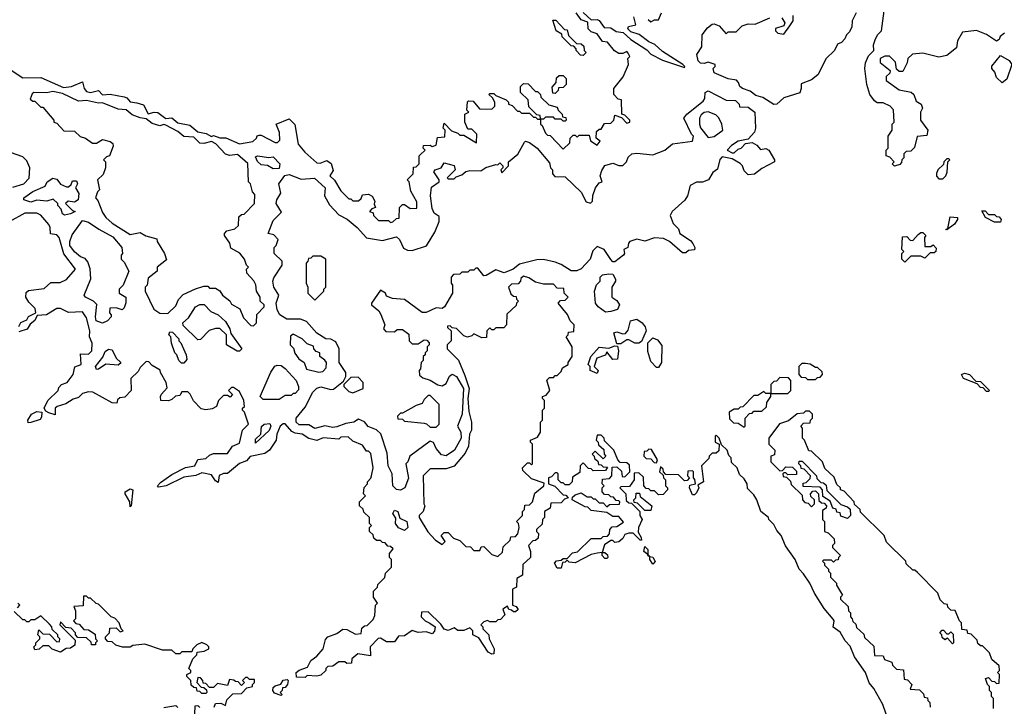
# Model space of a CAD drawing. Extents: x 2737310 to 2869991, y 870230 to 1012730.
# Tile 84 of 256: x 2825859 to 2830815, y 905455 to 908911. Entities that reach past the tile are written whole.
import ezdxf

# ---------------------------------------------------------------- set-up
doc = ezdxf.new("R2010")
doc.units = 0

msp = doc.modelspace()

# ---------------------------------------------------------------- linework, layer by layer
at = {"layer": '0CON02XD'}
for points in [[(2826447.7, 908492.3), (2826482, 908482), (2826505, 908436.7), (2826535, 908446), (2826554, 908444), (2826595, 908413.3), (2826625, 908416.2), (2826655, 908392), (2826715, 908380), (2826755, 908346.7), (2826798, 908338), (2826825, 908322.5), (2826835, 908327.5), (2826867, 908317), (2826896.4, 908316.4), (2826965, 908286.7), (2827031.7, 908298.3), (2827050, 908315), (2827053.3, 908326.7), (2827065, 908330), (2827075, 908330), (2827145, 908292.5), (2827157, 908293), (2827167.5, 908305), (2827167, 908343), (2827150, 908385), (2827215, 908412.5), (2827244.1, 908384.1), (2827260, 908285), (2827293.6, 908243.6), (2827355, 908190), (2827371.7, 908188.3), (2827405, 908202.5), (2827426.4, 908186.4), (2827437.5, 908152.5), (2827420, 908125), (2827443, 908103), (2827475, 908050), (2827515, 908010), (2827525, 908010), (2827535, 908000), (2827565, 908000), (2827578.3, 908011.7), (2827585, 908030), (2827615, 908032.5), (2827633, 908023), (2827647, 907997), (2827642.5, 907982.5), (2827650, 907965), (2827631.7, 907958.3), (2827620, 907945), (2827638.3, 907938.3), (2827640, 907925), (2827665, 907900), (2827715, 907900), (2827725, 907890), (2827737, 907893), (2827755, 907910), (2827768.3, 907911.7), (2827770, 907965), (2827785, 907980), (2827795, 907980), (2827825, 907960), (2827858.3, 907961.7), (2827857.5, 907995), (2827828.3, 908048.3), (2827820, 908095), (2827810, 908105), (2827840, 908135), (2827841.7, 908168.3), (2827855, 908170), (2827870, 908185), (2827870, 908225), (2827875, 908230), (2827900, 908255), (2827890, 908265), (2827891.7, 908278.3), (2827925, 908280), (2827935, 908272.5), (2827955, 908280), (2827961.7, 908318.3), (2827998.3, 908321.7), (2828000, 908355), (2827990, 908365), (2827995, 908390), (2828031.7, 908351.7), (2828065, 908340), (2828075, 908330), (2828095, 908330), (2828158.3, 908291.7), (2828160, 908335), (2828135, 908360), (2828115, 908360), (2828100, 908395), (2828100, 908435), (2828120, 908445), (2828110, 908455), (2828113, 908497), (2828117.5, 908502.5), (2828140.7, 908500.7), (2828172.5, 908462.5), (2828235, 908460), (2828250, 908475), (2828250, 908495), (2828238.3, 908518.3), (2828220, 908535), (2828225, 908540), (2828245, 908540), (2828255, 908530), (2828308.3, 908508.3), (2828320, 908495), (2828320, 908485), (2828338.3, 908478.3), (2828365, 908450), (2828375, 908450), (2828385, 908440), (2828425, 908440), (2828445, 908420), (2828455, 908420), (2828465, 908410), (2828480, 908410), (2828478.3, 908428.3), (2828461.7, 908431.7), (2828421.7, 908471.7), (2828418.3, 908508.3), (2828380, 908545), (2828380, 908575), (2828395, 908590), (2828418.3, 908588.3), (2828455, 908550), (2828465, 908550), (2828480, 908535), (2828481.7, 908521.7), (2828521.7, 908481.7), (2828565, 908470), (2828570, 908455), (2828590, 908435), (2828591.7, 908421.7), (2828608.3, 908418.3), (2828610, 908405), (2828605, 908400), (2828595, 908400), (2828585, 908410), (2828555, 908410), (2828545, 908420), (2828505, 908420), (2828495, 908410), (2828480, 908410), (2828480, 908385), (2828488.3, 908378.3), (2828505, 908340), (2828515, 908330), (2828528.3, 908328.3), (2828595, 908260), (2828628.3, 908291.7), (2828630, 908315), (2828645, 908330), (2828655, 908330), (2828665, 908320), (2828675, 908330), (2828725, 908330), (2828731.7, 908301.7), (2828765, 908280), (2828780, 908300), (2828760, 908315), (2828761.7, 908348.3), (2828775, 908360), (2828785, 908360), (2828801.7, 908388.3), (2828835, 908390), (2828850, 908405), (2828855, 908430), (2828888.3, 908418.3), (2828915, 908390), (2828930, 908395), (2828930, 908405), (2828905, 908430), (2828890, 908435), (2828888.3, 908508.3), (2828871.7, 908511.7), (2828850, 908535), (2828850, 908565), (2828897, 908623), (2828922.5, 908685), (2828920, 908715), (2828930, 908725), (2828921.7, 908741.7), (2828915, 908750), (2828895, 908740), (2828875, 908740), (2828853.6, 908753.6), (2828818.3, 908798.3), (2828791.7, 908801.7), (2828765, 908840), (2828735, 908850), (2828720, 908865), (2828718.3, 908898.3), (2828685, 908910), (2828660, 908945)], [(2828695, 908947.5), (2828735, 908910), (2828765, 908912.5), (2828775, 908907.5), (2828801.2, 908871.2), (2828835, 908870), (2828862, 908852), (2828896.2, 908846.2), (2828935, 908811.2), (2829015, 908758.8), (2829035, 908736.7), (2829095, 908706.7), (2829205, 908670), (2829207.5, 908675), (2829197.5, 908685), (2829095, 908750), (2829056.1, 908786.1), (2829025, 908800), (2828977, 908837), (2828935, 908850), (2828920, 908865), (2828923.3, 908876.7), (2828960, 908885), (2828950, 908925)], [(2829021.7, 908911.7), (2829035, 908900), (2829055, 908910), (2829075, 908910), (2829090, 908945)], [(2830070, 908945), (2830050, 908905), (2830046.7, 908875), (2830035, 908850), (2830020, 908835), (2830012.5, 908815), (2829995, 908796.7), (2829975, 908787.5), (2829960, 908755), (2829917.5, 908715), (2829876.4, 908633.6), (2829845, 908607.5), (2829791.7, 908588.3), (2829792.5, 908565), (2829785, 908542.5), (2829705, 908517.5), (2829670, 908485), (2829655, 908483.3), (2829600, 908520), (2829565, 908530), (2829535, 908551.2), (2829497.5, 908565), (2829483.3, 908575), (2829477.5, 908595), (2829466.1, 908606.1), (2829425, 908612.5), (2829355, 908643.3), (2829350, 908665), (2829360, 908675), (2829360, 908685), (2829325, 908696.7), (2829305, 908690), (2829285, 908692.5), (2829274.1, 908704.1), (2829266.7, 908735), (2829292.5, 908775), (2829293.3, 908835), (2829320.3, 908869.7), (2829345, 908887.5), (2829355, 908890), (2829380, 908880), (2829415, 908840), (2829425, 908850), (2829465, 908850), (2829495, 908880), (2829525, 908890), (2829561.7, 908888.3), (2829635, 908920)], [(2829695, 908920), (2829710, 908895), (2829705, 908880), (2829663, 908867), (2829662.5, 908855), (2829675, 908842.5), (2829705, 908837.5), (2829735, 908880), (2829752.5, 908905), (2829751.7, 908931.7)], [(2830816.4, 908843.6), (2830793.6, 908826.4), (2830788.3, 908811.7), (2830775, 908802.5), (2830726.1, 908836.1), (2830675, 908856.7), (2830605, 908847.5), (2830580, 908805), (2830575, 908770), (2830525, 908730), (2830485, 908722.5), (2830405, 908742.5), (2830353, 908737), (2830330, 908715), (2830326.4, 908693.6), (2830305, 908650), (2830285, 908650), (2830271.7, 908661.7), (2830267, 908697), (2830237, 908727), (2830213, 908727), (2830190, 908715), (2830190, 908695), (2830240, 908655), (2830238.3, 908641.7), (2830220, 908625), (2830220, 908605), (2830285, 908557.5), (2830346.1, 908546.1), (2830360, 908535), (2830370.7, 908500.7), (2830396.7, 908485), (2830403.3, 908465), (2830393.3, 908445), (2830393.3, 908405), (2830430, 908355), (2830425, 908327.5), (2830377, 908323), (2830363, 908267), (2830345, 908250), (2830321.7, 908248.3), (2830310, 908235), (2830310, 908215), (2830300, 908205), (2830298.3, 908191.7), (2830288.3, 908181.7), (2830263, 908173), (2830250, 908185), (2830260, 908195), (2830238.3, 908218.3), (2830220, 908225), (2830220, 908255), (2830230, 908265), (2830230, 908325), (2830250, 908355), (2830250, 908385), (2830260, 908395), (2830257, 908457), (2830240, 908475), (2830205, 908492.5), (2830175, 908492.5), (2830161.7, 908501.7), (2830137.5, 908535), (2830123.3, 908585), (2830113.3, 908665), (2830117, 908693), (2830131.7, 908728.3), (2830157.5, 908755), (2830156.7, 908785), (2830165, 908810), (2830177.5, 908835), (2830196.7, 908855), (2830210, 908955)], [(2828695, 908730), (2828681.7, 908731.7), (2828660, 908755), (2828660, 908765), (2828648.3, 908778.3), (2828635, 908780), (2828590, 908825), (2828588.3, 908838.3), (2828560, 908855), (2828541.7, 908908.3), (2828558.3, 908908.3), (2828601.7, 908861.7), (2828615, 908860), (2828621.7, 908831.7), (2828661.7, 908791.7), (2828685, 908790), (2828698.3, 908778.3), (2828700, 908755), (2828710, 908745), (2828695, 908730)], [(2830805, 908593.3), (2830775, 908620), (2830767, 908647), (2830752.5, 908665), (2830753, 908677), (2830795, 908730), (2830840, 908705), (2830852.5, 908685), (2830828.3, 908611.7), (2830805, 908593.3)], [(2825815, 908656.7), (2825875, 908618.8), (2825965, 908620), (2826079.3, 908569.3), (2826120, 908575), (2826175, 908597.5), (2826182.5, 908565), (2826195, 908550), (2826215, 908543.8), (2826255, 908553.8), (2826275, 908533.3), (2826315, 908536.2), (2826385, 908522), (2826397.3, 908517.3), (2826415, 908496.7), (2826447.7, 908492.3)], [(2828555, 908540), (2828541.7, 908541.7), (2828538.3, 908571.7), (2828560, 908595), (2828561.7, 908618.3), (2828575, 908630), (2828595, 908630), (2828610, 908615), (2828610, 908585), (2828595, 908570), (2828571.7, 908568.3), (2828570, 908555), (2828555, 908540)], [(2827035, 907370), (2827050, 907385), (2827053, 907427), (2827090, 907465), (2827090, 907475), (2827070, 907495), (2827070, 907515), (2827050, 907545), (2827047, 907577), (2827037, 907597), (2827002.5, 907635), (2827000, 907655), (2827010, 907665), (2827000, 907675), (2826990, 907705), (2826966.4, 907736.4), (2826921.7, 907761.7), (2826916.7, 907786.7), (2826890, 907825), (2826890, 907835), (2826901.7, 907848.3), (2826941.7, 907858.3), (2826960, 907875), (2826961.7, 907918.3), (2826975, 907930), (2826988.3, 907931.7), (2827040, 907985), (2827041.7, 908031.7), (2827030, 908045), (2827020, 908085), (2827010, 908095), (2827006.4, 908186.4), (2826955, 908232.5), (2826915, 908228), (2826893.9, 908233.9), (2826846.4, 908286.4), (2826825, 908297.5), (2826785, 908288), (2826765, 908290), (2826735, 908320), (2826685, 908323.3), (2826655, 908348.8), (2826595, 908380), (2826585, 908383.3), (2826565, 908376.2), (2826525, 908388.8), (2826495, 908412.5), (2826465, 908416.7), (2826425, 908432.5), (2826395, 908456.7), (2826355, 908460), (2826275, 908492.5), (2826255, 908490), (2826195, 908503.8), (2826155, 908500), (2826075, 908540), (2826025, 908548.8), (2825995, 908543.3), (2825930, 908545), (2825921.7, 908538.3), (2825911.7, 908511.7), (2825925, 908500), (2825935, 908500), (2825965, 908470), (2825975, 908470), (2826030, 908405), (2826030, 908395), (2826045, 908390), (2826081.7, 908351.7), (2826135, 908350), (2826163, 908323), (2826190, 908315), (2826225, 908290), (2826245, 908290), (2826275, 908307.5), (2826315, 908297.5), (2826327, 908287), (2826330, 908275), (2826310, 908225), (2826295, 908220), (2826280, 908205), (2826290, 908195), (2826290, 908165), (2826278.3, 908131.7), (2826250, 908105), (2826260, 908055), (2826250, 908045), (2826240, 908015), (2826251.7, 908001.7), (2826275, 907940), (2826292.5, 907915), (2826325, 907887.5), (2826415, 907830), (2826465, 907840), (2826493, 907823), (2826548.3, 907808.3), (2826550, 907795), (2826587.5, 907735), (2826597, 907703), (2826550, 907665), (2826550, 907645), (2826505, 907610), (2826500, 907575), (2826490, 907565), (2826490, 907545), (2826533.6, 907453.6), (2826563.6, 907433.6), (2826605, 907432.5), (2826645, 907470), (2826657.5, 907502.5), (2826681.7, 907528.3), (2826743, 907557), (2826785, 907570), (2826805, 907570), (2826815, 907560), (2826845, 907560), (2826866.4, 907546.4), (2826880, 907525), (2826916.4, 907496.4), (2826925, 907480), (2826966.4, 907456.4), (2826985, 907410), (2827021.7, 907371.7), (2827035, 907370)], [(2827775, 906543.8), (2827755, 906546.7), (2827737.5, 906565), (2827733.3, 906625), (2827713.8, 906665), (2827709.3, 906729.3), (2827676.1, 906826.1), (2827655, 906847.5), (2827613.6, 906863.6), (2827595, 906887.5), (2827565, 906900), (2827540, 906885), (2827500.7, 906879.3), (2827455, 906861.2), (2827435, 906858.8), (2827395, 906866.7), (2827345, 906853.3), (2827315, 906872.5), (2827265, 906871.2), (2827250, 906885), (2827250, 906905), (2827295, 906960), (2827333.6, 907036.4), (2827353.9, 907056.1), (2827375, 907063.3), (2827425, 907050), (2827438.3, 907051.7), (2827488.3, 907091.7), (2827500, 907115), (2827500, 907135), (2827467.5, 907185), (2827467.5, 907255), (2827449.3, 907289.3), (2827425, 907302.5), (2827400, 907305), (2827355, 907333.8), (2827302.5, 907392.5), (2827273, 907403), (2827204.1, 907404.1), (2827167.5, 907425), (2827155, 907450), (2827150, 907485), (2827162.5, 907525), (2827138.8, 907565), (2827133.3, 907595), (2827137.5, 907612.5), (2827180, 907675), (2827180, 907695), (2827140, 907735), (2827140, 907765), (2827150, 907775), (2827160, 907805), (2827138.3, 907828.3), (2827110, 907835), (2827135, 907900), (2827177, 907943), (2827150, 907985), (2827153.3, 908005), (2827173, 908037), (2827163.3, 908085), (2827193.6, 908126.4), (2827215, 908132.5), (2827275, 908107.5), (2827343, 908113), (2827396.2, 908065), (2827393.3, 908025), (2827418.3, 907978.3), (2827465, 907928.8), (2827506.9, 907906.9), (2827556.7, 907865), (2827605, 907813.3), (2827685, 907798.8), (2827755, 907817.5), (2827770, 907805), (2827790.7, 907760.7), (2827810.7, 907750.7), (2827835, 907750), (2827906.7, 907773.3), (2827947.7, 907842.3), (2827970, 907895), (2827970, 907920), (2827945, 907937.5), (2827935, 907960), (2827926.7, 908025), (2827931.7, 908068.3), (2827970, 908095), (2827970, 908105), (2827943.3, 908145), (2827950, 908155), (2827980, 908165), (2827995, 908190), (2828045, 908177.5), (2828050, 908155), (2828010, 908115), (2828015, 908110), (2828045, 908110), (2828055, 908120), (2828085, 908130), (2828105, 908147.5), (2828125, 908152.5), (2828179.3, 908150.7), (2828205, 908166.7), (2828255, 908182.5), (2828265, 908180), (2828275, 908190), (2828290, 908175), (2828290, 908165), (2828280, 908155), (2828285, 908140), (2828320, 908175), (2828320, 908195), (2828366.4, 908233.6), (2828400, 908295), (2828405, 908300), (2828425, 908293.3), (2828463.3, 908265), (2828525, 908190), (2828530, 908165), (2828540, 908155), (2828540, 908135), (2828551.7, 908121.7), (2828605, 908120), (2828685, 908042.5), (2828710, 907995), (2828731.7, 907988.3), (2828741.7, 907998.3), (2828743.6, 908026.4), (2828757.5, 908065), (2828775, 908090), (2828790, 908095), (2828780, 908125), (2828788.3, 908151.7), (2828805, 908176.7), (2828845, 908188.8), (2828875, 908177.5), (2828895, 908177.5), (2828912.5, 908195), (2828921.7, 908218.3), (2828940, 908235), (2828965, 908238.8), (2829045, 908231.2), (2829105.9, 908254.1), (2829145, 908286.7), (2829245, 908300), (2829250, 908325), (2829240, 908335), (2829202.5, 908415), (2829217.5, 908435), (2829299.3, 908500.7), (2829307.5, 908515), (2829310, 908545), (2829325, 908552.5), (2829415, 908506.2), (2829462.5, 908505), (2829480, 908485), (2829481.7, 908471.7), (2829525, 908470), (2829560, 908445), (2829562.5, 908365), (2829557.5, 908345), (2829525, 908310), (2829475, 908300), (2829441.7, 908278.3), (2829420, 908255), (2829445, 908240), (2829455, 908240), (2829475, 908260), (2829490, 908265), (2829511.7, 908288.3), (2829545, 908292.5), (2829569.3, 908279.3), (2829588.3, 908258.3), (2829615, 908262.5), (2829630, 908255), (2829657.5, 908205), (2829657.5, 908195), (2829595, 908162.5), (2829557, 908133), (2829525, 908130), (2829505, 908150), (2829497.5, 908175), (2829485, 908187.5), (2829445, 908210), (2829395, 908220), (2829383, 908207), (2829370.7, 908159.3), (2829348.3, 908141.7), (2829325.9, 908104.1), (2829295, 908093.3), (2829265, 908092.5), (2829233.6, 908076.4), (2829220, 908025), (2829207.3, 908002.7), (2829142.5, 907945), (2829132.5, 907925), (2829147.5, 907885), (2829175, 907857.5), (2829182.5, 907835), (2829235, 907800), (2829247.5, 907785), (2829257.5, 907765), (2829255, 907752.5), (2829225, 907750), (2829211.7, 907738.3), (2829195, 907737.5), (2829130, 907795), (2829099.3, 907809.3), (2829055, 907812.5), (2829005, 907796.7), (2828965, 907806.7), (2828930, 907795), (2828923, 907787), (2828920, 907765), (2828900, 907755), (2828902.5, 907735), (2828897.5, 907725), (2828855, 907692.5), (2828845, 907692.5), (2828833.6, 907703.6), (2828800, 907755), (2828765, 907770), (2828743, 907747), (2828730, 907705), (2828685, 907657.5), (2828663, 907647), (2828635, 907646.7), (2828585, 907678.8), (2828555, 907690), (2828495, 907703.8), (2828462.5, 907702.5), (2828375, 907680), (2828342.5, 907655), (2828297, 907637), (2828255, 907652.5), (2828206.7, 907623.3), (2828195, 907622.5), (2828165, 907660), (2828155, 907660), (2828145, 907650), (2828125, 907650), (2828115, 907640), (2828085, 907640), (2828075, 907630), (2828041.7, 907628.3), (2828030, 907615), (2828030, 907585), (2828037.5, 907575), (2828036.7, 907535), (2827996.7, 907465), (2827985, 907457.5), (2827955, 907460), (2827905, 907437.5), (2827885, 907437.5), (2827795, 907503.3), (2827735, 907507.5), (2827705, 907520), (2827700, 907535), (2827675, 907550), (2827630, 907485), (2827630, 907475), (2827666.4, 907446.4), (2827676.7, 907426.7), (2827697.5, 907375), (2827690, 907355), (2827701.7, 907341.7), (2827745, 907340), (2827758.3, 907351.7), (2827785, 907352.5), (2827818.3, 907328.3), (2827820, 907295), (2827835, 907280), (2827865, 907280), (2827895, 907300), (2827908.3, 907298.3), (2827920, 907285), (2827920, 907275), (2827910, 907265), (2827910, 907245), (2827900, 907235), (2827900, 907225), (2827890, 907215), (2827890, 907195), (2827880, 907185), (2827877, 907153), (2827870, 907145), (2827871.7, 907121.7), (2827888.3, 907108.3), (2827925, 907097.5), (2827963, 907073), (2827985, 907067.5), (2828005, 907080), (2828023, 907117), (2828035, 907127.5), (2828056.7, 907115), (2828092.5, 907055), (2828085.8, 906925), (2828063.3, 906865), (2828080, 906835), (2828081.2, 906805), (2828047.5, 906745), (2828005, 906716.7), (2827981.2, 906721.2), (2827955, 906753.3), (2827942.5, 906782.5), (2827925, 906790), (2827822.5, 906715), (2827812.5, 906685), (2827802.5, 906675), (2827816.1, 906603.9), (2827796.7, 906555), (2827775, 906543.8)], [(2829325, 908317.5), (2829355, 908322.5), (2829397.5, 908355), (2829393.3, 908385), (2829377.3, 908417.3), (2829362.3, 908432.3), (2829325, 908446.7), (2829305, 908443.3), (2829288.8, 908431.2), (2829281.2, 908415), (2829280, 908385), (2829286.4, 908366.4), (2829325, 908317.5)], [(2825825, 908067.5), (2825880, 908085), (2825907, 908113), (2825910, 908165), (2825895, 908200), (2825875, 908220), (2825813, 908243)], [(2827135, 908160), (2827106.4, 908176.4), (2827075, 908181.2), (2827055, 908196.7), (2827045, 908220), (2827055, 908226), (2827112.5, 908217.5), (2827135, 908220), (2827167.5, 908185), (2827165, 908162.5), (2827135, 908160)], [(2830505, 908110), (2830520, 908125), (2830527, 908143), (2830530, 908195), (2830540, 908205), (2830535, 908210), (2830525, 908210), (2830510, 908195), (2830508.3, 908181.7), (2830480, 908155), (2830473, 908137), (2830473, 908123), (2830485, 908110), (2830505, 908110)], [(2826085, 907927.5), (2826073.6, 907933.6), (2826067, 907957), (2826050, 907975), (2826050, 907985), (2826027, 908007), (2825995, 907997.5), (2825945, 908002.5), (2825915, 907992.5), (2825880, 908005), (2825880, 908015), (2825925, 908046.7), (2825986.7, 908073.3), (2825997.5, 908095), (2826025, 908113.3), (2826045, 908107.5), (2826065, 908082.5), (2826095, 908070), (2826105, 908070), (2826118.3, 908081.7), (2826125, 908100), (2826145, 908100), (2826150, 908085), (2826140, 908065), (2826156.4, 908036.4), (2826152.5, 908005), (2826135, 907992.5), (2826103, 907997), (2826090, 907985), (2826125, 907950), (2826137.5, 907945), (2826115, 907933.3), (2826085, 907927.5)], [(2825853.8, 907366.2), (2825865, 907387.5), (2825895, 907400), (2825903.6, 907416.4), (2825940, 907435), (2825937, 907457), (2825905, 907490), (2825890, 907515), (2825891.7, 907538.3), (2825902.5, 907547.5), (2825981.7, 907558.3), (2826015, 907587.5), (2826061.7, 907588.3), (2826095, 907602.5), (2826140, 907655), (2826081.7, 907731.7), (2826057.5, 907815), (2826045, 907827.5), (2826013.3, 907833.3), (2826012.5, 907865), (2826005, 907880), (2825965, 907927.5), (2825945, 907936.7), (2825885, 907937.5), (2825805, 907893.3)], [(2830795, 907892.5), (2830765, 907892.5), (2830720, 907915), (2830701.7, 907948.3), (2830718.3, 907948.3), (2830735, 907930), (2830765, 907930), (2830775, 907920), (2830788.3, 907918.3), (2830800, 907905), (2830795, 907892.5)], [(2826275, 907383.3), (2826243.8, 907395), (2826240, 907415), (2826247, 907477), (2826230, 907495), (2826190, 907515), (2826182.5, 907525), (2826217, 907607), (2826213, 907657), (2826201.7, 907691.7), (2826188.3, 907708.3), (2826165, 907717.5), (2826135, 907742.5), (2826111.2, 907775), (2826111.2, 907795), (2826122.3, 907827.7), (2826175, 907900), (2826205, 907892.5), (2826256.4, 907856.4), (2826328.3, 907818.3), (2826373.3, 907765), (2826376.7, 907735), (2826370, 907725), (2826370, 907705), (2826385, 907690), (2826407.5, 907645), (2826380, 907575), (2826360, 907555), (2826360, 907535), (2826392.5, 907515), (2826393.6, 907486.4), (2826385, 907460), (2826375, 907450), (2826345, 907460), (2826311.7, 907458.3), (2826310, 907435), (2826320, 907425), (2826320, 907415), (2826300, 907395), (2826275, 907383.3)], [(2830525, 907852.5), (2830520, 907855), (2830530, 907860), (2830541.7, 907918.3), (2830580, 907915), (2830580, 907905), (2830565, 907882.5), (2830525, 907852.5)], [(2830315, 907690), (2830300, 907705), (2830300, 907735), (2830310, 907745), (2830300, 907755), (2830301.7, 907818.3), (2830325, 907820), (2830341.7, 907801.7), (2830355, 907800), (2830380.7, 907829.3), (2830395, 907840), (2830405, 907840), (2830420, 907825), (2830412.5, 907815), (2830415, 907770), (2830445, 907770), (2830457, 907777), (2830471.7, 907761.7), (2830470, 907745), (2830461.7, 907738.3), (2830441.7, 907738.3), (2830415, 907710), (2830395, 907720), (2830345, 907720), (2830315, 907690)], [(2827345, 907500), (2827390, 907545), (2827390, 907555), (2827400, 907565), (2827400, 907705), (2827375, 907720), (2827335, 907720), (2827325, 907710), (2827311.7, 907708.3), (2827310, 907695), (2827300, 907685), (2827300, 907585), (2827310, 907565), (2827310, 907535), (2827345, 907500)], [(2828265, 906210), (2828288.3, 906231.7), (2828291.7, 906258.3), (2828328.3, 906291.7), (2828331.7, 906308.3), (2828355, 906310), (2828367, 906323), (2828372.5, 906355), (2828370, 906375), (2828360, 906385), (2828390, 906415), (2828390, 906435), (2828400, 906445), (2828401.7, 906468.3), (2828425, 906470), (2828440, 906485), (2828451.7, 906528.3), (2828497.5, 906565), (2828498.3, 906578.3), (2828435, 906600), (2828391.7, 906641.7), (2828390, 906655), (2828415, 906680), (2828425, 906680), (2828435, 906670), (2828440, 906675), (2828440, 906775), (2828430, 906785), (2828430, 906795), (2828465, 906810), (2828480, 906835), (2828480, 906885), (2828490, 906895), (2828490, 906945), (2828500, 906955), (2828500, 906995), (2828490, 907005), (2828490, 907015), (2828508.3, 907021.7), (2828527.5, 907045), (2828513, 907097), (2828525, 907110), (2828545, 907110), (2828555, 907120), (2828565, 907120), (2828585, 907140), (2828591.7, 907158.3), (2828620, 907175), (2828620, 907185), (2828640, 907215), (2828640, 907265), (2828610, 907315), (2828620, 907325), (2828621.7, 907338.3), (2828648.3, 907341.7), (2828650, 907375), (2828630, 907395), (2828617, 907427), (2828570, 907485), (2828581.7, 907498.3), (2828605, 907500), (2828620, 907515), (2828600, 907535), (2828598.3, 907558.3), (2828565, 907560), (2828545, 907580), (2828495, 907580), (2828455, 907590), (2828421.7, 907611.7), (2828395, 907620), (2828381.7, 907608.3), (2828380, 907595), (2828368.3, 907581.7), (2828335, 907580), (2828320, 907565), (2828331.7, 907531.7), (2828345, 907520), (2828358.3, 907518.3), (2828360, 907505), (2828370, 907495), (2828360, 907485), (2828358.3, 907471.7), (2828311.7, 907428.3), (2828310, 907375), (2828295, 907360), (2828255, 907360), (2828245, 907350), (2828235, 907350), (2828225, 907360), (2828210, 907345), (2828208.3, 907311.7), (2828185, 907310), (2828145, 907330), (2828135, 907320), (2828113, 907313), (2828095, 907320), (2828057, 907357), (2828035, 907360), (2828025, 907370), (2828011.7, 907368.3), (2828011.7, 907361.7), (2828030, 907345), (2828030, 907295), (2828010, 907275), (2828010, 907255), (2828067, 907197), (2828099.5, 907119.5), (2828120.8, 907055), (2828114.2, 907005), (2828119.3, 906939.3), (2828133.3, 906885), (2828132.5, 906845), (2828123.3, 906825), (2828117.5, 906765), (2828100.7, 906729.3), (2828046.1, 906663.9), (2828005, 906650), (2827925, 906650), (2827890, 906615), (2827892.5, 906475), (2827897.5, 906465), (2827890, 906435), (2827870, 906415), (2827870, 906405), (2827913.6, 906333.6), (2827951.7, 906291.7), (2827985, 906270), (2828000, 906285), (2827980, 906315), (2827995, 906330), (2828015, 906330), (2828041.7, 906301.7), (2828075, 906290), (2828105, 906260), (2828128.3, 906258.3), (2828145, 906240), (2828175, 906240), (2828181.7, 906258.3), (2828195, 906260), (2828235, 906220), (2828265, 906210)], [(2828808.3, 907438.3), (2828770, 907465), (2828756.7, 907485), (2828752.5, 907545), (2828763, 907577), (2828780, 907595), (2828780, 907615), (2828793, 907627), (2828825, 907632.5), (2828845, 907630), (2828857.5, 907605), (2828857.5, 907595), (2828840, 907565), (2828840, 907515), (2828865, 907497.5), (2828878.8, 907475), (2828868.3, 907451.7), (2828835, 907442.5), (2828808.3, 907438.3)], [(2828865, 906660), (2828888.3, 906638.3), (2828891.7, 906611.7), (2828905, 906610), (2828930, 906635), (2828928.3, 906668.3), (2828915, 906680), (2828881.7, 906681.7), (2828870, 906695), (2828850, 906745), (2828801.7, 906791.7), (2828800, 906805), (2828785, 906820), (2828765, 906820), (2828760, 906795), (2828770, 906785), (2828771.7, 906771.7), (2828798.3, 906748.3), (2828800, 906725), (2828810, 906715), (2828795, 906700), (2828755, 906740), (2828740, 906725), (2828750, 906715), (2828751.7, 906701.7), (2828768.3, 906688.3), (2828771.7, 906671.7), (2828785, 906670), (2828795, 906660), (2828818.3, 906658.3), (2828808.3, 906641.7), (2828745, 906640), (2828735, 906650), (2828721.7, 906651.7), (2828695, 906680), (2828680, 906665), (2828678.3, 906631.7), (2828641.7, 906608.3), (2828640, 906585), (2828625, 906570), (2828605, 906570), (2828595, 906580), (2828585, 906580), (2828570, 906595), (2828570, 906625), (2828565, 906630), (2828555, 906630), (2828535, 906610), (2828520, 906605), (2828520, 906575), (2828553, 906563), (2828595, 906520), (2828608.3, 906518.3), (2828620, 906505), (2828601.7, 906498.3), (2828585, 906480), (2828531.7, 906478.3), (2828528.3, 906451.7), (2828500, 906435), (2828500, 906405), (2828490, 906395), (2828488.3, 906371.7), (2828460, 906345), (2828460, 906335), (2828470, 906325), (2828468.3, 906301.7), (2828455, 906290), (2828441.7, 906288.3), (2828420, 906265), (2828430, 906235), (2828430, 906205), (2828391.7, 906168.3), (2828390, 906115), (2828361.7, 906098.3), (2828360, 906055), (2828340, 906045), (2828340, 905965), (2828358.3, 905958.3), (2828368.3, 905941.7), (2828355, 905930), (2828345, 905930), (2828335, 905940), (2828321.7, 905941.7), (2828315, 905960), (2828290, 905945), (2828300, 905915), (2828278.3, 905891.7), (2828265, 905890), (2828255, 905880), (2828225, 905880), (2828213, 905887), (2828195, 905880), (2828180, 905865), (2828190, 905855), (2828190, 905845), (2828220, 905815), (2828222.5, 905795), (2828247.5, 905745), (2828245, 905720), (2828235, 905717.5), (2828217, 905727), (2828169.3, 905799.3), (2828140, 905815), (2828140, 905835), (2828125, 905850), (2828095, 905837.5), (2828065, 905837.5), (2828045, 905850), (2828015, 905837.5), (2827995, 905843.3), (2827978.3, 905868.3), (2827915, 905930), (2827881.7, 905928.3), (2827880, 905905), (2827900, 905885), (2827923.6, 905873.6), (2827950, 905855), (2827947, 905833), (2827935, 905820), (2827905, 905830), (2827865, 905826.2), (2827835, 905836.7), (2827795, 905810), (2827765, 905807.5), (2827745, 905780), (2827705, 905780), (2827675, 905797.5), (2827663, 905797), (2827622.5, 905755), (2827625, 905710), (2827560.7, 905719.3), (2827530, 905695), (2827528.3, 905671.7), (2827505, 905670), (2827495, 905680), (2827465, 905680), (2827435, 905657.5), (2827410, 905655), (2827400, 905645), (2827400, 905635), (2827375, 905612.5), (2827355, 905607.5), (2827305, 905610), (2827295, 905600), (2827251.7, 905601.7), (2827250, 905625), (2827265, 905637.5), (2827308.3, 905651.7), (2827323.6, 905686.4), (2827355, 905707.5), (2827386.1, 905743.9), (2827398.3, 905791.7), (2827410, 905805), (2827455, 905822.5), (2827485, 905843.3), (2827505, 905842.5), (2827548.3, 905818.3), (2827578.3, 905821.7), (2827581.7, 905848.3), (2827595, 905860), (2827608.3, 905861.7), (2827638.3, 905891.7), (2827647, 905913), (2827650, 905965), (2827660, 905975), (2827640, 906005), (2827640, 906035), (2827660, 906055), (2827661.7, 906068.3), (2827697, 906103), (2827700, 906125), (2827730, 906155), (2827730, 906195), (2827720, 906205), (2827720, 906225), (2827738.3, 906248.3), (2827725, 906260), (2827711.7, 906261.7), (2827698.3, 906278.3), (2827685, 906280), (2827675, 906290), (2827655, 906290), (2827641.7, 906301.7), (2827638.3, 906318.3), (2827620, 906335), (2827620, 906355), (2827630, 906365), (2827620, 906375), (2827620, 906405), (2827591.7, 906431.7), (2827588.3, 906448.3), (2827570, 906465), (2827570, 906485), (2827600, 906515), (2827590, 906525), (2827593, 906557), (2827610, 906575), (2827610, 906585), (2827627, 906603), (2827630, 906615), (2827637.5, 906655), (2827627, 906727), (2827615, 906740), (2827605, 906740), (2827585, 906770), (2827535, 906790), (2827511.7, 906811.7), (2827475, 906810), (2827465, 906800), (2827386.7, 906806.7), (2827355, 906792.5), (2827315, 906802.5), (2827280, 906825), (2827245, 906830), (2827228.8, 906838.8), (2827195, 906876.7), (2827185, 906876.7), (2827170, 906865), (2827152.5, 906825), (2827150, 906795), (2827116.4, 906743.6), (2827092.5, 906727.5), (2827018.3, 906711.7), (2827000, 906690), (2826965, 906676.7), (2826905, 906627.5), (2826885, 906626.7), (2826863.3, 906616.7), (2826858.3, 906581.7), (2826845, 906590), (2826825, 906620), (2826775, 906630), (2826745, 906616.7), (2826685, 906608.8), (2826595.7, 906564.3), (2826558.3, 906558.3), (2826552.5, 906565), (2826568.3, 906581.7), (2826625, 906621.2), (2826693, 906657), (2826740, 906665), (2826755, 906697.5), (2826795, 906702.5), (2826815, 906720), (2826835, 906727.5), (2826905, 906727.5), (2826930, 906765), (2826965, 906780), (2826980, 906845), (2827010, 906875), (2826990, 906935), (2826980, 906945), (2826980, 906955), (2826990, 906965), (2826987.5, 906995), (2826965, 907040), (2826935, 907060), (2826925, 907060), (2826910, 907045), (2826930, 907025), (2826918.3, 907011.7), (2826905, 907020), (2826885, 907020), (2826860, 906995), (2826850, 906965), (2826827, 906953), (2826795, 906947.5), (2826773, 906953), (2826733, 906993), (2826717, 907027), (2826705, 907037.5), (2826675, 907037.5), (2826665, 907020), (2826643, 907017), (2826625, 907000), (2826607, 906993), (2826570, 906995), (2826567.5, 907015), (2826573.3, 907026.7), (2826601.7, 907058.3), (2826596.7, 907085), (2826567.5, 907135), (2826566.4, 907146.4), (2826525, 907170), (2826508.3, 907188.3), (2826495, 907190), (2826465, 907160), (2826455, 907140), (2826417.5, 907105), (2826420, 907045), (2826388.3, 907011.7), (2826363, 907007), (2826351.7, 906998.3), (2826348.3, 906981.7), (2826325, 906982.5), (2826227, 907037), (2826205, 907037.5), (2826175, 907030), (2826155, 907010), (2826128.3, 907001.7), (2826091.7, 906978.3), (2826047.5, 906965), (2826037.5, 906955), (2826037, 906923), (2826005, 906932.5), (2825990, 906940), (2825982.5, 906955), (2826000, 906995), (2826052.5, 907045), (2826055, 907060), (2826070, 907075), (2826097.5, 907085), (2826127.5, 907125), (2826137, 907163), (2826167.5, 907175), (2826165, 907230), (2826205, 907227.5), (2826222.5, 907245), (2826223, 907283), (2826210, 907315), (2826212.5, 907345), (2826195, 907410), (2826175, 907440), (2826105, 907437.5), (2826065, 907457.5), (2826045, 907457.5), (2825993.9, 907426.1), (2825947.5, 907422.5), (2825935, 907397.5), (2825910.7, 907379.3), (2825895.9, 907354.1), (2825855, 907340)], [(2826965, 907242.5), (2826953, 907243), (2826900, 907275), (2826900, 907325), (2826867, 907357), (2826845, 907357.5), (2826813, 907347), (2826768.3, 907301.7), (2826755, 907300), (2826681.7, 907371.7), (2826680, 907385), (2826709.3, 907410.7), (2826743.6, 907466.4), (2826765, 907477.5), (2826786.7, 907476.7), (2826821.7, 907441.7), (2826857.5, 907425), (2826895, 907392.5), (2826916.7, 907355), (2826921.7, 907331.7), (2826977.5, 907255), (2826965, 907242.5)], [(2828885, 907280), (2828865, 907280), (2828850, 907335), (2828865, 907340), (2828895, 907330), (2828908.3, 907331.7), (2828921.7, 907348.3), (2828934, 907396), (2828965, 907403.3), (2828992.5, 907385), (2829007.5, 907365), (2829012.5, 907345), (2828988.3, 907291.7), (2828975, 907282.5), (2828955, 907282.5), (2828925, 907300), (2828915, 907300), (2828885, 907280)], [(2826685, 907182.5), (2826673, 907183), (2826660, 907195), (2826650, 907225), (2826640, 907235), (2826623, 907283), (2826620, 907315), (2826610, 907325), (2826615, 907340), (2826628.3, 907338.3), (2826660, 907305), (2826660, 907295), (2826670, 907285), (2826697.5, 907225), (2826699.3, 907200.7), (2826685, 907182.5)], [(2827365, 907137.5), (2827385, 907140), (2827401.7, 907158.3), (2827402.5, 907185), (2827395, 907197.5), (2827370, 907215), (2827370, 907235), (2827351.7, 907241.7), (2827340, 907255), (2827338.3, 907268.3), (2827305, 907280), (2827280, 907305), (2827235, 907327.5), (2827221.7, 907318.3), (2827220, 907275), (2827237, 907257), (2827243, 907233), (2827263.6, 907203.6), (2827290, 907185), (2827301.7, 907151.7), (2827365, 907137.5)], [(2829075, 907160), (2829065, 907160), (2829035, 907190), (2829020.7, 907240.7), (2829020, 907285), (2829045, 907310), (2829069.3, 907299.3), (2829091.7, 907271.7), (2829090, 907185), (2829075, 907160)], [(2826245, 907150), (2826240, 907165), (2826278, 907212), (2826289.3, 907240.7), (2826305, 907252.5), (2826325, 907250), (2826345, 907207.5), (2826367.5, 907185), (2826365, 907180), (2826355, 907172.5), (2826293, 907177), (2826255, 907152.5), (2826245, 907150)], [(2828765, 907130), (2828730, 907145), (2828730, 907165), (2828720, 907175), (2828733.3, 907215), (2828775, 907262.5), (2828825, 907257.5), (2828855, 907270), (2828868.3, 907268.3), (2828872.5, 907245), (2828868.3, 907201.7), (2828845, 907200), (2828815, 907240), (2828808.3, 907221.7), (2828763.3, 907206.7), (2828750, 907165), (2828770, 907145), (2828765, 907130)], [(2827165, 907000), (2827085, 907000), (2827070, 907015), (2827123, 907137), (2827143.6, 907166.4), (2827155, 907172.5), (2827175, 907170), (2827195.9, 907155.9), (2827250, 907095), (2827262.5, 907065), (2827261.7, 907048.3), (2827245, 907030), (2827235, 907030), (2827225, 907020), (2827195, 907020), (2827165, 907000)], [(2829865, 907100), (2829875, 907110), (2829888.3, 907111.7), (2829900, 907125), (2829898.3, 907138.3), (2829875, 907160), (2829865, 907160), (2829837, 907177), (2829815, 907180), (2829795, 907180), (2829780, 907165), (2829780, 907125), (2829791.7, 907111.7), (2829815, 907110), (2829825, 907100), (2829865, 907100)], [(2827535, 907032.5), (2827587.5, 907055), (2827587.5, 907085), (2827561.7, 907111.7), (2827525, 907110), (2827490, 907075), (2827490, 907065), (2827515, 907040), (2827535, 907032.5)], [(2829725, 907030), (2829740, 907045), (2829740, 907095), (2829728.3, 907108.3), (2829685, 907110), (2829668.3, 907091.7), (2829655, 907090), (2829640, 907075), (2829640, 907030), (2829725, 907030)], [(2830735, 907040), (2830725, 907040), (2830708.3, 907058.3), (2830695, 907060), (2830678.3, 907078.3), (2830610, 907105), (2830600, 907125), (2830615, 907132.5), (2830640, 907125), (2830671.7, 907091.7), (2830695, 907090), (2830740, 907045), (2830735, 907040)], [(2827955, 906860), (2827970, 906875), (2827970, 906975), (2827925, 907020), (2827915, 907020), (2827895, 907000), (2827885, 906980), (2827855, 906970), (2827785, 906930), (2827775, 906930), (2827760, 906915), (2827761.7, 906901.7), (2827785, 906900), (2827795, 906890), (2827895, 906880), (2827907, 906877), (2827925, 906860), (2827955, 906860)], [(2829505, 906860), (2829510, 906865), (2829510, 906905), (2829531.7, 906928.3), (2829545, 906930), (2829555, 906940), (2829595, 906940), (2829618.3, 906961.7), (2829620, 906985), (2829640, 907015), (2829640, 907030), (2829615, 907030), (2829605, 907040), (2829575, 907020), (2829555, 907020), (2829498.3, 906961.7), (2829485, 906960), (2829475, 906950), (2829455, 906950), (2829430, 906935), (2829431.7, 906901.7), (2829451.7, 906881.7), (2829475, 906880), (2829505, 906860)], [(2825901.7, 906881.7), (2825900, 906895), (2825918.8, 906925), (2825945, 906938.8), (2825970, 906935), (2825969.3, 906910.7), (2825961.7, 906898.3), (2825915, 906883.3), (2825901.7, 906881.7)], [(2830760, 905445), (2830760, 905495), (2830750, 905505), (2830750, 905525), (2830740, 905535), (2830740, 905555), (2830730, 905565), (2830720, 905595), (2830735, 905600), (2830751.7, 905581.7), (2830765, 905580), (2830775, 905570), (2830788.3, 905571.7), (2830790, 905615), (2830780, 905625), (2830790, 905635), (2830788.3, 905658.3), (2830751.7, 905691.7), (2830740, 905725), (2830705, 905760), (2830695, 905760), (2830681.7, 905771.7), (2830678.3, 905788.3), (2830648.3, 905818.3), (2830631.7, 905821.7), (2830628.3, 905838.3), (2830601.7, 905841.7), (2830600, 905875), (2830590, 905885), (2830568.3, 905938.3), (2830545, 905940), (2830530, 905955), (2830528.3, 905968.3), (2830511.7, 905971.7), (2830491.7, 905991.7), (2830480, 906025), (2830378.3, 906128.3), (2830365, 906140), (2830355, 906140), (2830321.7, 906171.7), (2830320, 906185), (2830221.7, 906281.7), (2830210, 906315), (2830091.7, 906431.7), (2830090, 906445), (2830061.7, 906471.7), (2830060, 906485), (2830008.3, 906538.3), (2829990, 906545), (2829990, 906555), (2829971.7, 906571.7), (2829958.3, 906608.3), (2829911.7, 906651.7), (2829900, 906685), (2829845, 906740), (2829831.7, 906741.7), (2829810, 906795), (2829800, 906805), (2829800, 906855), (2829790, 906865), (2829805, 906880), (2829838.3, 906881.7), (2829840, 906895), (2829850, 906905), (2829850, 906925), (2829835, 906940), (2829815, 906940), (2829805, 906930), (2829773, 906927), (2829728.3, 906891.7), (2829683.6, 906876.4), (2829630, 906805), (2829630, 906775), (2829660, 906745), (2829658.3, 906721.7), (2829640, 906715), (2829640, 906685), (2829685, 906640), (2829698.3, 906641.7), (2829715, 906660), (2829748.3, 906658.3), (2829768.3, 906638.3), (2829768.3, 906621.7), (2829725, 906620), (2829715, 906630), (2829705, 906630), (2829700, 906625), (2829701.7, 906611.7), (2829718.3, 906608.3), (2829738.3, 906588.3), (2829741.7, 906571.7), (2829798.3, 906518.3), (2829800, 906495), (2829811.7, 906481.7), (2829828.3, 906478.3), (2829845, 906460), (2829860, 906475), (2829860, 906495), (2829841.7, 906511.7), (2829840, 906525), (2829851.7, 906538.3), (2829865, 906540), (2829880, 906525), (2829881.7, 906491.7), (2829895, 906480), (2829908.3, 906478.3), (2829920, 906465), (2829918.3, 906451.7), (2829900, 906440), (2829900, 906395), (2829910, 906385), (2829910, 906335), (2829928.3, 906328.3), (2829958.3, 906298.3), (2829960, 906275), (2829950, 906265), (2829950, 906255), (2829990, 906215), (2829980, 906205), (2829978.3, 906191.7), (2829965, 906190), (2829955, 906180), (2829945, 906190), (2829905, 906190), (2829900, 906185), (2829910, 906175), (2829910, 906165), (2829930, 906145), (2829930, 906135), (2829940, 906125), (2829940, 906105), (2829970, 906075), (2829970, 906065), (2830000, 906015), (2829990, 906005), (2829990, 905995), (2830028.3, 905958.3), (2830030, 905935), (2830040, 905925), (2830040, 905905), (2830050, 905895), (2830051.7, 905881.7), (2830068.3, 905868.3), (2830071.7, 905851.7), (2830108.3, 905818.3), (2830111.7, 905801.7), (2830158.3, 905758.3), (2830161.7, 905711.7), (2830205, 905710), (2830211.7, 905691.7), (2830248.3, 905678.3), (2830251.7, 905661.7), (2830271.7, 905641.7), (2830308.3, 905638.3), (2830311.7, 905591.7), (2830328.3, 905588.3), (2830350, 905565), (2830341.7, 905541.7), (2830388.3, 905538.3), (2830408.3, 905518.3), (2830411.7, 905501.7), (2830428.3, 905498.3), (2830430, 905485), (2830440, 905475), (2830441.7, 905451.7)], [(2827045, 906780), (2827045, 906800), (2827072.5, 906825), (2827076.4, 906863.6), (2827090, 906875), (2827118.3, 906878.3), (2827123.3, 906865), (2827115, 906843.8), (2827045, 906780)], [(2830220, 905415), (2830203.3, 905465), (2830158.8, 905545), (2830134.2, 905574.2), (2830115.9, 905625.9), (2830061.2, 905705), (2830038.3, 905758.3), (2830014.2, 905784.2), (2829988.1, 905828.1), (2829953.6, 905853.6), (2829958, 905885), (2829954.1, 905894.1), (2829907.7, 905947.7), (2829860, 906025), (2829836.7, 906075), (2829805, 906122.5), (2829782.5, 906145), (2829762.5, 906195), (2829713, 906263), (2829692.5, 906315), (2829669.3, 906339.3), (2829655, 906370), (2829630, 906395), (2829627.5, 906405), (2829590, 906435), (2829570, 906495), (2829555, 906520), (2829521.7, 906551.7), (2829520, 906575), (2829505, 906600), (2829481.7, 906621.7), (2829470, 906655), (2829441.7, 906681.7), (2829440, 906705), (2829428.3, 906718.3), (2829420, 906745), (2829391.7, 906771.7), (2829380, 906805), (2829365, 906820), (2829360, 906815), (2829360, 906785), (2829380, 906775), (2829378.3, 906741.7), (2829365, 906730), (2829345, 906730), (2829330, 906715), (2829328.3, 906701.7), (2829290, 906665), (2829300, 906585), (2829271.7, 906568.3), (2829277.5, 906555), (2829265, 906530), (2829255, 906520), (2829245, 906520), (2829230, 906555), (2829231.7, 906568.3), (2829260, 906575), (2829257, 906597), (2829250, 906605), (2829250, 906635), (2829245, 906640), (2829221.7, 906638.3), (2829220, 906615), (2829230, 906605), (2829218.3, 906591.7), (2829205, 906590), (2829175, 906620), (2829111.7, 906621.7), (2829100, 906635), (2829098.3, 906648.3), (2829085, 906660), (2829080, 906635), (2829098.3, 906618.3), (2829100, 906605), (2829110, 906595), (2829110, 906565), (2829120, 906555), (2829120, 906545), (2829098.3, 906521.7), (2829075, 906520), (2829055, 906540), (2829035, 906540), (2829025, 906550), (2829011.7, 906551.7), (2829000, 906565), (2828998.3, 906608.3), (2828975, 906630), (2828951.7, 906628.3), (2828952.5, 906595), (2828928.3, 906561.7), (2828885, 906560), (2828880, 906555), (2828910, 906525), (2828911.7, 906491.7), (2828925, 906480), (2828938.3, 906478.3), (2828980, 906435), (2828980, 906415), (2828992.5, 906395), (2828973.8, 906355), (2828972.5, 906332.5), (2828987.5, 906305), (2828988.3, 906291.7), (2828981.7, 906291.7), (2828947, 906327), (2828925, 906327.5), (2828905, 906320), (2828895, 906300), (2828875, 906282.5), (2828855, 906280), (2828845, 906290), (2828835, 906290), (2828801.7, 906268.3), (2828790, 906230), (2828805, 906230), (2828818.3, 906218.3), (2828820, 906205), (2828815, 906200), (2828805, 906200), (2828790, 906215), (2828790, 906230), (2828765, 906226.7), (2828735, 906220), (2828655, 906177.5), (2828625, 906180), (2828615, 906190), (2828605, 906180), (2828591.7, 906178.3), (2828585, 906150), (2828565, 906150), (2828550, 906175), (2828561.7, 906188.3), (2828585, 906190), (2828595, 906200), (2828615, 906200), (2828641.7, 906228.3), (2828667, 906233), (2828735, 906300), (2828785, 906300), (2828795, 906310), (2828818.3, 906311.7), (2828827, 906323), (2828830, 906345), (2828841.7, 906358.3), (2828865, 906360), (2828898.3, 906381.7), (2828875, 906410), (2828845, 906410), (2828815, 906430), (2828735, 906440), (2828718.3, 906458.3), (2828705, 906460), (2828640, 906495), (2828641.7, 906508.3), (2828655, 906520), (2828685, 906530), (2828715, 906510), (2828735, 906510), (2828745, 906500), (2828755, 906500), (2828775, 906480), (2828795, 906480), (2828815, 906460), (2828828.3, 906471.7), (2828877.5, 906472.5), (2828880, 906485), (2828875, 906490), (2828861.7, 906491.7), (2828848.3, 906508.3), (2828835, 906510), (2828825, 906520), (2828801.7, 906521.7), (2828790, 906535), (2828790, 906555), (2828800, 906565), (2828790, 906575), (2828791.7, 906598.3), (2828828.3, 906601.7), (2828840, 906615), (2828841.7, 906658.3), (2828865, 906660)], [(2829065, 906680), (2829070, 906695), (2829038.3, 906748.3), (2829025, 906750), (2829015, 906740), (2829001.7, 906738.3), (2829000, 906715), (2829011.7, 906701.7), (2829035, 906700), (2829051.7, 906681.7), (2829065, 906680)], [(2830025, 906400), (2829991.7, 906411.7), (2829988.3, 906428.3), (2829971.7, 906431.7), (2829968.3, 906448.3), (2829951.7, 906451.7), (2829938.3, 906488.3), (2829901.7, 906511.7), (2829900, 906545), (2829888.3, 906558.3), (2829801.7, 906561.7), (2829801.7, 906578.3), (2829818.3, 906581.7), (2829838.3, 906601.7), (2829840, 906615), (2829808.3, 906648.3), (2829791.7, 906651.7), (2829790, 906665), (2829780, 906675), (2829781.7, 906688.3), (2829798.3, 906688.3), (2829870, 906615), (2829871.7, 906601.7), (2829891.7, 906581.7), (2829905, 906580), (2829918.3, 906568.3), (2829921.7, 906541.7), (2829991.7, 906471.7), (2830025, 906460), (2830038.3, 906448.3), (2830040, 906415), (2830025, 906400)], [(2826415, 906460), (2826412.5, 906485), (2826390, 906525), (2826390, 906535), (2826415, 906550), (2826427.5, 906545), (2826420, 906465), (2826415, 906460)], [(2829035, 906440), (2829005, 906440), (2828968.3, 906478.3), (2828951.7, 906481.7), (2828950, 906495), (2828960, 906505), (2828961.7, 906528.3), (2828978.3, 906528.3), (2828981.7, 906511.7), (2829040, 906465), (2829035, 906440)], [(2827795, 906340), (2827765, 906353.8), (2827751.2, 906375), (2827751.7, 906401.7), (2827736.7, 906425), (2827745, 906442.5), (2827762.5, 906435), (2827771.7, 906401.7), (2827806.7, 906385), (2827812.5, 906355), (2827795, 906340)], [(2829045, 906170), (2829030, 906195), (2829030, 906210), (2829021.7, 906211.7), (2829020, 906220), (2829000, 906235), (2829005, 906260), (2829020, 906245), (2829020, 906220), (2829030, 906210), (2829046.4, 906206.4), (2829055, 906190), (2829056.7, 906183.3), (2829045, 906170)], [(2826945, 905580), (2826937, 905587), (2826915, 905590), (2826905, 905560), (2826855, 905570), (2826835, 905550), (2826815, 905550), (2826795, 905570), (2826781.7, 905571.7), (2826780, 905585), (2826768.3, 905598.3), (2826755, 905600), (2826750, 905575), (2826771.7, 905551.7), (2826785, 905550), (2826798.3, 905538.3), (2826800, 905525), (2826795, 905520), (2826775, 905520), (2826765, 905530), (2826751.7, 905531.7), (2826748.3, 905548.3), (2826735, 905550), (2826721.7, 905561.7), (2826720, 905585), (2826700, 905605), (2826700, 905615), (2826720, 905625), (2826720, 905635), (2826710, 905645), (2826730, 905695), (2826750, 905715), (2826751.7, 905728.3), (2826787, 905733), (2826810, 905745), (2826810, 905755), (2826800, 905765), (2826776.4, 905776.4), (2826750, 905765), (2826730, 905745), (2826725, 905730), (2826675, 905730), (2826665, 905720), (2826645, 905720), (2826625, 905737.5), (2826578.3, 905738.3), (2826488, 905768), (2826428.3, 905761.7), (2826415, 905752.5), (2826377, 905753), (2826343, 905763), (2826325, 905780), (2826301.7, 905781.7), (2826290, 905795), (2826290, 905805), (2826310, 905825), (2826311.7, 905848.3), (2826345, 905850), (2826365, 905830), (2826380, 905835), (2826370, 905845), (2826360, 905875), (2826338.3, 905898.3), (2826320, 905905), (2826255, 905970), (2826243, 905973), (2826215, 906000), (2826205, 906000), (2826195, 906010), (2826180, 906010), (2826178.3, 905961.7), (2826131.7, 905958.3), (2826140, 905935), (2826140, 905895), (2826130, 905885), (2826141.7, 905871.7), (2826158.3, 905868.3), (2826181.7, 905841.7), (2826205, 905840), (2826238.3, 905818.3), (2826240, 905795), (2826250, 905785), (2826240, 905775), (2826240, 905765), (2826220, 905765), (2826218.3, 905778.3), (2826195, 905800), (2826151.7, 905801.7), (2826140, 905815), (2826140, 905825), (2826118.3, 905848.3), (2826091.7, 905851.7), (2826065, 905880), (2826060, 905865), (2826138.3, 905788.3), (2826136.4, 905763.6), (2826115, 905747.5), (2826093, 905747), (2826065, 905727.5), (2826023, 905743), (2826005, 905760), (2825975, 905760), (2825957, 905743), (2825935, 905740), (2825930, 905755), (2825940, 905765), (2825940, 905775), (2825960, 905795), (2825960, 905805), (2825950, 905815), (2825955, 905840), (2825975, 905820), (2826008.3, 905818.3), (2826045, 905780), (2826058.3, 905781.7), (2826060, 905795), (2826050, 905805), (2826050, 905815), (2826021.7, 905841.7), (2826020, 905855), (2826008.3, 905868.3), (2825965, 905910), (2825935, 905890), (2825915, 905890), (2825905, 905880), (2825895, 905880), (2825885, 905890), (2825875, 905890), (2825831.7, 905931.7)], [(2825848.3, 905951.7), (2825860, 905965), (2825850, 905975)], [(2830555, 905770), (2830528.3, 905798.3), (2830515, 905790), (2830501.7, 905801.7), (2830500, 905815), (2830490, 905825), (2830501.7, 905838.3), (2830508.3, 905838.3), (2830525, 905820), (2830535, 905820), (2830545, 905830), (2830558.3, 905818.3), (2830560, 905775), (2830555, 905770)], [(2826838.3, 905451.7), (2826845, 905470), (2826871.7, 905471.7), (2826895, 905460), (2826901.7, 905488.3), (2826931.7, 905518.3), (2826975, 905520), (2827001.7, 905548.3), (2827030, 905555), (2827030, 905565), (2827040, 905575), (2827040, 905590), (2827015, 905590), (2827005, 905600), (2826995, 905600), (2826980, 905585), (2826990, 905575), (2826975, 905560), (2826958.3, 905578.3), (2826945, 905580)], [(2827175, 905510), (2827141.7, 905521.7), (2827132.5, 905535), (2827135, 905550), (2827145, 905558.8), (2827173.6, 905566.4), (2827185, 905586.7), (2827205, 905590), (2827210, 905585), (2827207.5, 905565), (2827195, 905550), (2827181.7, 905548.3), (2827180, 905535), (2827170, 905525), (2827180, 905515), (2827175, 905510)], [(2826585, 905450), (2826645, 905460), (2826655, 905450)], [(2826740, 905415), (2826741.7, 905458.3), (2826755, 905460), (2826765, 905450)]]:
    msp.add_lwpolyline(points, dxfattribs=at)

doc.saveas('drawing.dxf')
